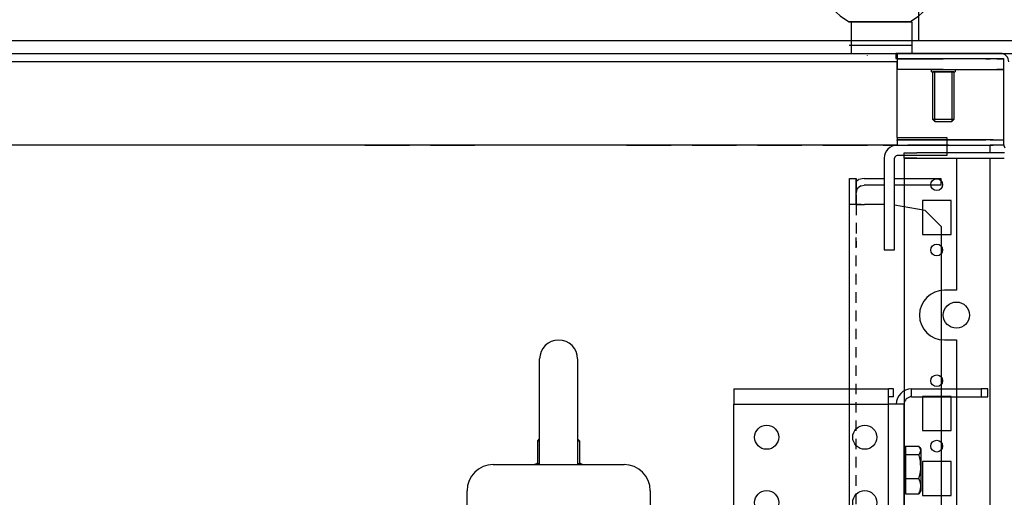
# Model space of a CAD drawing. Header units: inches. Extents: x 481 to 6166, y 980 to 4930.
# Tile 94 of 99: x 5498 to 5875, y 3417 to 3600. Entities that reach past the tile are written whole.
import ezdxf

# ---------------------------------------------------------------- set-up
doc = ezdxf.new("R2010")
doc.units = ezdxf.units.IN
doc.header["$MEASUREMENT"] = 0
doc.linetypes.add('VERDECKT', pattern=[7, 4, -3])
doc.layers.add('PWR_0350HP', color=7, linetype='Continuous')
doc.styles.get("Standard").update_dxf_attribs({"font": 'ARIALN.TTF'})
doc.dimstyles.get("Standard").update_dxf_attribs({"dimtxt": 25, "dimasz": 20, "dimexe": 5, "dimexo": 5, "dimgap": 10, "dimtad": 0, "dimtih": 1, "dimtoh": 1, "dimzin": 0, "dimdsep": 46, "dimtxsty": 'Standard', "dimcen": 10, "dimadec": 0, "dimazin": 0, "dimtfac": 1, "dimtofl": 0, "dimtmove": 0, "dimatfit": 3, "dimfxl": 1, "dimtolj": 1, "dimtzin": 0, "dimarcsym": 0})

# ---------------------------------------------------------------- blocks, each defined once
blk = doc.blocks.new('SUBPANEL_SIDE')
for p, q in [((18.25, 955.75), (37.25, 955.75)), ((18.25, 955.75), (18.25, 952.75)), ((37.25, 955.75), (37.25, 948.75)), ((18.25, 952.75), (37.25, 952.75)), ((18.25, 948.75), (18.25, 948.75)), ((37.25, 948.75), (18.25, 948.75)), ((13.25, 947.75), (13.25, 912.75)), ((17.25, 912.75), (17.25, 947.75)), ((0, -940), (0, 940)), ((0, 940), (2.5, 940)), ((2.5, 940), (2.5, 938.93)), ((2.5, 935), (2.5, 940)), ((2.5, 938.93), (3.46, 939.57)), ((4.41, 937.26), (3.41, 936.59)), ((5.6, 940), (3.46, 939.57)), ((4.41, 937.26), (5.6, 937.5)), ((5.6, 940), (13.25, 940)), ((13.25, 937.5), (5.6, 937.5)), ((17.25, 940), (35, 940)), ((35, 937.5), (17.25, 937.5)), ((35, 937.5), (35, 940)), ((2.74, 935.59), (2.5, 934.4)), ((2.5, 930), (2.5, 935)), ((2.5, 933.75), (2.5, 930)), ((2.74, 935.59), (3.41, 936.59)), ((0.43, 930), (0, 930)), ((2.5, 930), (0, 930)), ((3.52, 930), (1.67, 930)), ((2.5, 930), (1.67, 930)), ((2.74, 930), (2.5, 930)), ((4.48, 930), (3.44, 930)), ((13.25, 930), (5.7, 930)), ((28.93, 927.72), (17.25, 929.78)), ((35, 921.65), (28.93, 927.72)), ((35, 921.65), (35, -925.25)), ((13.25, 912.75), (17.25, 912.75))]:
    blk.add_line(p, q)
at = {"linetype": 'VERDECKT'}
for p, q in [((2.5, 934.4), (2.5, 940)), ((2.5, 938.93), (2.5, 934.4)), ((1.67, 930), (0.43, 930)), ((2.5, 930), (2.5, 913.75)), ((2.74, 930), (3.44, 930)), ((3.52, 930), (5.7, 930)), ((4.48, 930), (5.7, 930)), ((2.5, -934.5), (2.5, 919))]:
    blk.add_line(p, q, dxfattribs=at)
for radius in [5, 1]:
    blk.add_arc((18.25, 947.75), radius, 90, 180)
blk = doc.blocks.new('ENCL_SIDE')
for p, q in [((213.95, 2110.98), (237.95, 2110.98)), ((214.34, 2110.98), (213.95, 2110.98)), ((214.41, 2110.98), (214.34, 2110.98)), ((214.54, 2110.98), (214.41, 2110.98)), ((214.72, 2110.98), (214.54, 2110.98)), ((214.72, 2110.98), (214.72, 2098.87)), ((214.95, 2110.98), (214.72, 2110.98)), ((215.31, 2110.98), (214.95, 2110.98)), ((215.71, 2110.98), (215.31, 2110.98)), ((216.19, 2110.98), (215.71, 2110.98)), ((216.69, 2110.98), (216.19, 2110.98)), ((217.42, 2110.98), (216.69, 2110.98)), ((218.18, 2110.98), (217.42, 2110.98)), ((219.06, 2110.98), (218.18, 2110.98)), ((219.95, 2110.98), (219.06, 2110.98)), ((221.33, 2110.98), (219.95, 2110.98)), ((222.71, 2110.98), (221.33, 2110.98)), ((224.33, 2110.98), (222.71, 2110.98)), ((225.95, 2110.98), (224.33, 2110.98)), ((227.16, 2110.98), (225.95, 2110.98)), ((228.37, 2110.98), (227.16, 2110.98)), ((229.17, 2110.98), (228.37, 2110.98)), ((229.96, 2110.98), (229.17, 2110.98)), ((231.27, 2110.98), (229.96, 2110.98)), ((232.57, 2110.98), (231.27, 2110.98)), ((233.5, 2110.98), (232.57, 2110.98)), ((234.41, 2110.98), (233.5, 2110.98)), ((235.03, 2110.98), (234.41, 2110.98)), ((235.62, 2110.98), (235.03, 2110.98)), ((236.13, 2110.98), (235.62, 2110.98)), ((236.6, 2110.98), (236.13, 2110.98)), ((236.9, 2110.98), (236.6, 2110.98)), ((237.16, 2110.98), (236.9, 2110.98)), ((237.36, 2110.98), (237.16, 2110.98)), ((237.19, 2110.98), (237.56, 2110.98)), ((237.5, 2110.98), (237.36, 2110.98)), ((237.56, 2110.98), (237.5, 2110.98)), ((237.95, 2110.98), (237.95, 2098.87)), ((-212.05, 2103.75), (213.95, 2103.75)), ((-2.27, 2103.75), (2.17, 2103.75)), ((196.95, 2103.75), (202.95, 2103.75)), ((237.95, 2103.75), (276.45, 2103.75)), ((237.95, 2103.75), (275.45, 2103.75)), ((237.95, 2101.87), (213.95, 2101.87)), ((-276.55, 2098.87), (276.45, 2098.87)), ((221.02, 2097.98), (221.02, 2098.1)), ((271.86, 2098.87), (231.86, 2098.87)), ((231.86, 2098.87), (231.86, 2096.87)), ((231.86, 2096.87), (272.95, 2096.87)), ((232.35, 2098.87), (232.35, 2096.9)), ((232.35, 2096.9), (232.35, 2095.75)), ((232.35, 2096.9), (232.35, 2096.75)), ((266.25, 2096.75), (232.35, 2096.75)), ((232.35, 2096.75), (232.35, 2092.75)), ((232.35, 2096.75), (249.95, 2096.75)), ((252.17, 2096.75), (247.73, 2096.75)), ((267.33, 2096.75), (249.95, 2096.75)), ((266.25, 2096.75), (267.86, 2096.75)), ((268.28, 2096.75), (267.33, 2096.75)), ((272.45, 2096.75), (267.86, 2096.75)), ((272.95, 2096.75), (268.28, 2096.75)), ((270.45, 2096.75), (272.95, 2096.75)), ((271.95, 2096.76), (271.95, 2096.76)), ((272.06, 2096.76), (272.06, 2096.76)), ((272.95, 2096.87), (272.95, 2064.44)), ((272.95, 2096.75), (272.95, 2092.75)), ((-232.45, 2095.75), (232.35, 2095.75)), ((232.35, 2066.75), (232.35, 2095.75)), ((249.95, 2092.75), (232.35, 2092.75)), ((245.45, 2092.75), (254.45, 2092.75)), ((245.45, 2091.75), (245.45, 2092.75)), ((247.73, 2092.75), (252.17, 2092.75)), ((249.35, 2092.75), (250.55, 2092.75)), ((249.95, 2092.75), (267.33, 2092.75)), ((254.45, 2092.75), (254.45, 2091.75)), ((267.33, 2092.75), (268.28, 2092.75)), ((268.28, 2092.75), (272.95, 2092.75)), ((272.85, 2092.75), (270.45, 2092.75)), ((245.45, 2091.75), (254.45, 2091.75)), ((253.95, 2091.75), (245.95, 2091.75)), ((245.95, 2073.52), (245.95, 2091.75)), ((246.72, 2072.75), (246.72, 2091.75)), ((253.18, 2091.75), (246.72, 2091.75)), ((253.18, 2091.75), (253.18, 2072.75)), ((253.95, 2091.75), (253.95, 2073.52)), ((253.95, 2073.52), (245.95, 2073.52)), ((246.72, 2072.75), (245.95, 2073.52)), ((253.95, 2073.52), (253.18, 2072.75)), ((246.72, 2072.75), (253.18, 2072.75)), ((232.35, 2066.75), (232.35, 2065.6)), ((232.35, 2065.6), (232.35, 2065.75)), ((232.35, 2065.75), (266.25, 2065.75)), ((245.95, 2065.75), (232.35, 2065.75)), ((236.45, 2065.81), (236.45, 2065.75)), ((251.95, 2065.75), (236.45, 2065.75)), ((268.95, 2065.75), (251.95, 2065.75)), ((267.86, 2065.75), (266.25, 2065.75)), ((267.86, 2065.75), (272.95, 2065.75)), ((272.95, 2066.44), (272.95, 2066.44)), ((232.35, 2063.75), (-232.45, 2063.75)), ((-96.05, 2063.75), (-104.05, 2063.75)), ((-97.8, 2063.75), (-102.3, 2063.75)), ((-79.05, 2063.75), (-96.05, 2063.75)), ((-81.05, 2063.75), (-94.05, 2063.75)), ((-71.05, 2063.75), (-79.05, 2063.75)), ((-72.8, 2063.75), (-77.3, 2063.75)), ((-54.05, 2063.75), (-71.05, 2063.75)), ((-56.05, 2063.75), (-69.05, 2063.75)), ((-46.05, 2063.75), (-54.05, 2063.75)), ((-47.8, 2063.75), (-52.3, 2063.75)), ((-29.05, 2063.75), (-46.05, 2063.75)), ((-31.05, 2063.75), (-44.05, 2063.75)), ((-21.05, 2063.75), (-29.05, 2063.75)), ((-22.8, 2063.75), (-27.3, 2063.75)), ((-4.05, 2063.75), (-21.05, 2063.75)), ((-6.05, 2063.75), (-19.05, 2063.75)), ((3.95, 2063.75), (-4.05, 2063.75)), ((2.2, 2063.75), (-2.3, 2063.75)), ((20.95, 2063.75), (3.95, 2063.75)), ((18.95, 2063.75), (5.95, 2063.75)), ((28.95, 2063.75), (20.95, 2063.75)), ((27.2, 2063.75), (22.7, 2063.75)), ((28.95, 2063.75), (45.95, 2063.75)), ((43.95, 2063.75), (30.95, 2063.75)), ((53.95, 2063.75), (45.95, 2063.75)), ((52.2, 2063.75), (47.7, 2063.75)), ((53.95, 2063.75), (70.95, 2063.75)), ((68.95, 2063.75), (55.95, 2063.75)), ((78.95, 2063.75), (70.95, 2063.75)), ((77.2, 2063.75), (72.7, 2063.75)), ((95.95, 2063.75), (78.95, 2063.75)), ((93.95, 2063.75), (80.95, 2063.75)), ((103.95, 2063.75), (95.95, 2063.75)), ((102.2, 2063.75), (97.7, 2063.75)), ((120.95, 2063.75), (103.95, 2063.75)), ((118.95, 2063.75), (105.95, 2063.75)), ((128.95, 2063.75), (120.95, 2063.75)), ((127.2, 2063.75), (122.7, 2063.75)), ((128.95, 2063.75), (145.95, 2063.75)), ((143.95, 2063.75), (130.95, 2063.75)), ((153.95, 2063.75), (145.95, 2063.75)), ((152.2, 2063.75), (147.7, 2063.75)), ((153.95, 2063.75), (170.95, 2063.75)), ((168.95, 2063.75), (155.95, 2063.75)), ((187.45, 2063.75), (170.95, 2063.75)), ((177.2, 2063.75), (172.7, 2063.75)), ((178.95, 2063.75), (195.95, 2063.75)), ((193.95, 2063.75), (180.95, 2063.75)), ((202.2, 2063.75), (197.7, 2063.75)), ((203.95, 2063.75), (220.95, 2063.75)), ((218.95, 2063.75), (205.95, 2063.75)), ((227.2, 2063.75), (222.7, 2063.75)), ((226.95, 2063.75), (245.95, 2063.75)), ((232.35, 2065.6), (232.35, 2064.63)), ((232.35, 2064.63), (232.35, 2063.98)), ((232.35, 2063.75), (232.35, 2063.98)), ((232.35, 2063.75), (266.25, 2063.75)), ((251.95, 2063.75), (236.45, 2063.75)), ((251.95, 2063.75), (268.95, 2063.75)), ((266.25, 2063.75), (267.86, 2063.75)), ((267.81, 2060.75), (267.81, 2063.75)), ((273.05, 2063.75), (267.86, 2063.75)), ((272.95, 2064.44), (273.08, 2063.58)), ((273.08, 2063.58), (273.44, 2062.79)), ((234.95, 2058.76), (234.95, 2060.76)), ((234.95, 2060.76), (239.79, 2060.76)), ((239.79, 2058.76), (234.95, 2058.76)), ((234.95, 2058.75), (234.95, 168.75)), ((234.95, 2058.75), (254.95, 2058.75)), ((273.27, 2060.76), (239.79, 2060.76)), ((239.79, 2058.76), (273.27, 2058.76)), ((252.95, 2060.76), (241.95, 2060.76)), ((241.95, 2058.76), (252.95, 2058.76)), ((249.7, 2060.76), (245.2, 2060.76)), ((245.2, 2058.76), (249.7, 2058.76)), ((254.95, 2058.75), (254.95, 2008.25)), ((269.25, 2060.76), (255.95, 2060.76)), ((273.27, 2060.76), (255.95, 2060.76)), ((267.81, 168.75), (267.81, 2058.75)), ((273.37, 2060.76), (273.27, 2060.76)), ((234.95, 2050.9), (234.95, 2046.4)), ((234.95, 2042.75), (234.95, 2029.75)), ((252.95, 2042.65), (241.95, 2042.65)), ((241.95, 2042.65), (241.95, 2029.65)), ((252.95, 2029.65), (252.95, 2042.65)), ((241.95, 2029.65), (252.95, 2029.65)), ((234.95, 2026), (234.95, 2021.5)), ((234.95, 2017.75), (234.95, 2004.75)), ((254.95, 2008.25), (250.35, 2008.25)), ((234.95, 2001), (234.95, 1996.5)), ((234.95, 1992.75), (234.95, 1979.75)), ((250.35, 1989.25), (254.95, 1989.25)), ((254.95, 1989.25), (254.95, 1208.25)), ((234.95, 1976), (234.95, 1971.5)), ((234.95, 1967.75), (234.95, 1954.75)), ((252.95, 1967.65), (241.95, 1967.65)), ((241.95, 1967.65), (241.95, 1954.65)), ((252.95, 1954.65), (252.95, 1967.65)), ((241.95, 1954.65), (252.95, 1954.65)), ((234.95, 1951), (234.95, 1946.5)), ((234.95, 1942.75), (234.95, 1929.75)), ((252.95, 1942.75), (241.95, 1942.75)), ((241.95, 1942.75), (241.95, 1929.75)), ((252.95, 1929.75), (252.95, 1942.75)), ((241.95, 1929.75), (252.95, 1929.75))]:
    blk.add_line(p, q)
for centre, radius in [((247.45, 2048.65), 2.25), ((247.45, 2023.65), 2.25), ((254.95, 1998.75), 5), ((247.45, 1973.65), 2.25), ((247.45, 1948.65), 2.25)]:
    blk.add_circle(centre, radius)
for centre, radius, start, end in [((225.57, 2131.98), 24, 298.955, 241.0451), ((271.65, 2095.58), 3.3, 0.0014, 86.3296), ((250.35, 1998.75), 9.5, 90, 270)]:
    blk.add_arc(centre, radius, start, end)
blk = doc.blocks.new('FRAME F_SIDE')
at = {"color": 7, "linetype": 'Continuous'}
for p, q in [((113.85, 1350.15), (113.85, 1390.55)), ((128.35, 1390.55), (128.35, 1350.15)), ((188.1, 1379.1), (247.2, 1379.1)), ((188.1, 1379.1), (188.1, 1373.2)), ((247.2, 1373.2), (247.2, 1379.1)), ((249.1, 1379.1), (247.2, 1379.1)), ((249.1, 1376.1), (249.1, 1379.1)), ((256, 1376.1), (256, 1379.1)), ((256, 1379.1), (282.6, 1379.1)), ((282.6, 1379.1), (282.6, 1376.1)), ((285.1, 1379.1), (282.6, 1379.1)), ((285.1, 1376.1), (285.1, 1379.1)), ((249.1, 1376.1), (247.2, 1376.1)), ((256, 1376.1), (282.6, 1376.1)), ((282.6, 1376.1), (285.1, 1376.1)), ((188.1, 1373.2), (247.2, 1373.2)), ((188.1, 1323), (188.1, 1373.2)), ((247.2, 1323), (247.2, 1373.2)), ((253.1, 1373.2), (247.2, 1373.2)), ((253.1, 1323), (253.1, 1373.2)), ((113.1, 1359.2), (113.85, 1359.95)), ((113.1, 1350.6), (113.1, 1359.2)), ((113.1, 1359.2), (113.85, 1359.2)), ((128.35, 1359.95), (129.1, 1359.2)), ((128.35, 1359.2), (129.1, 1359.2)), ((129.1, 1359.2), (129.1, 1350.6)), ((253.1, 1356.1), (253.7, 1356.1)), ((253.7, 1357.21), (258.79, 1357.21)), ((253.7, 1357.21), (253.7, 1355.6)), ((253.7, 1355.6), (253.7, 1353.99)), ((259.18, 1356.65), (259.5, 1356.1)), ((259.5, 1356.1), (259.5, 1355.6)), ((259.5, 1355.6), (259.5, 1349.43)), ((253.7, 1353.99), (258.79, 1353.99)), ((253.7, 1353.99), (253.7, 1349.43)), ((96.1, 1350.15), (146.1, 1350.15)), ((111.68, 1350.15), (112.76, 1350.54)), ((112.76, 1350.54), (113.85, 1350.54)), ((113.1, 1350.6), (113.85, 1350.6)), ((128.35, 1350.6), (129.1, 1350.6)), ((128.35, 1350.54), (129.44, 1350.54)), ((129.44, 1350.54), (130.52, 1350.15)), ((253.7, 1349.43), (253.7, 1344.88)), ((259.5, 1349.43), (259.5, 1341.93)), ((253.7, 1344.88), (258.79, 1344.88)), ((253.7, 1344.88), (253.7, 1341.93)), ((86.1, 1329.1), (86.1, 1340.15)), ((156.1, 1340.15), (156.1, 1329.1)), ((253.7, 1340.1), (253.1, 1340.1)), ((253.7, 1341.93), (253.7, 1338.99)), ((259.17, 1339.56), (258.79, 1338.99)), ((259.5, 1340.1), (259.18, 1339.55)), ((259.5, 1341.93), (259.5, 1340.1)), ((253.7, 1338.99), (258.79, 1338.99))]:
    blk.add_line(p, q, dxfattribs=at)
for centre in [(200.6, 1360.6), (238.1, 1360.6), (200.6, 1335.6), (238.1, 1335.6)]:
    blk.add_circle(centre, 4.6, dxfattribs=at)
for centre, radius, start, end in [((121.1, 1390.55), 7.25, 0, 180), ((256, 1373.2), 5.9, 90, 180), ((256, 1373.2), 2.9, 90, 180), ((96.1, 1340.15), 10, 90, 180), ((113.1, 1349.6), 1, 90, 109.6538), ((129.1, 1349.6), 1, 70.3462, 90), ((146.1, 1340.15), 10, 0, 90)]:
    blk.add_arc(centre, radius, start, end, dxfattribs=at)
for points, knots in [([(259.5, 1355.6), (259.5, 1355.64), (259.49, 1355.92), (259.34, 1356.47), (258.97, 1356.96), (258.79, 1357.21)], [0, 0, 0, 0, 0.070084, 0.53078, 1, 1, 1, 1]), ([(258.79, 1353.99), (258.99, 1354.25), (259.39, 1354.78), (259.46, 1355.32), (259.5, 1355.6)], [0, 0, 0, 0, 0.4954529, 1, 1, 1, 1]), ([(259.5, 1349.43), (259.41, 1350.68), (259.29, 1352.22), (258.87, 1353.71), (258.79, 1353.99)], [0, 0, 0, 0, 0.811306, 1, 1, 1, 1]), ([(258.79, 1344.88), (259.08, 1346.06), (259.46, 1347.56), (259.49, 1349.1), (259.5, 1349.43)], [0, 0, 0, 0, 0.785621, 1, 1, 1, 1]), ([(259.5, 1341.93), (259.5, 1342), (259.49, 1342.53), (259.34, 1343.53), (258.97, 1344.43), (258.79, 1344.88)], [0, 0, 0, 0, 0.0700711, 0.5307764, 1, 1, 1, 1]), ([(258.79, 1338.99), (258.99, 1339.47), (259.39, 1340.43), (259.46, 1341.43), (259.5, 1341.93)], [0, 0, 0, 0, 0.4954594, 1, 1, 1, 1])]:
    blk.add_open_spline(points, degree=3, knots=knots, dxfattribs=at)
blk = doc.blocks.new('TOP_FAN_SIDE')
at = {"linetype": 'Continuous'}
blk.add_line((239.71, 0), (239.71, 282.7), dxfattribs=at)
blk.add_line((-239.71, 0), (239.71, 0))
blk = doc.blocks.new('*D145')
at = {"color": 0, "linetype": 'Continuous', "lineweight": -2, "transparency": 16777216}
for p, q in [((5847.12, 3874.67), (6056.29, 3874.67)), ((6051.29, 3854.67), (6051.29, 2972.71)), ((6051.29, 1505.47), (6051.29, 2920.67)), ((5889.46, 1485.47), (6056.29, 1485.47))]:
    blk.add_line(p, q, dxfattribs=at)
at = {"color": 0, "linetype": 'Continuous', "transparency": 16777216}
for points in [[(6047.96, 3854.67), (6054.63, 3854.67), (6051.29, 3874.67)], [(6047.96, 1505.47), (6054.63, 1505.47), (6051.29, 1485.47)]]:
    blk.add_solid(points, dxfattribs=at)
at = {"layer": 'DEFPOINTS', "color": 0, "linetype": 'Continuous', "transparency": 16777216}
for p in [(5842.12, 3874.67), (6051.29, 3874.67), (5884.46, 1485.47)]:
    blk.add_point(p, dxfattribs=at)
at = {"color": 0, "linetype": 'Continuous', "transparency": 16777216, "insert": (6051.29, 2946.69), "char_height": 25, "attachment_point": 5}
blk.add_mtext('\\A1;2389.20 [94.1"]', dxfattribs=at)
blk = doc.blocks.new('*D146')
at = {"color": 0, "linetype": 'Continuous', "lineweight": -2, "transparency": 16777216}
for p, q in [((5301.41, 3589.91), (5301.41, 3999.04)), ((5901.41, 3574.03), (5901.41, 3999.04)), ((5321.41, 3994.04), (5505.11, 3994.04)), ((5881.41, 3994.04), (5699.7, 3994.04))]:
    blk.add_line(p, q, dxfattribs=at)
at = {"color": 0, "linetype": 'Continuous', "transparency": 16777216}
for points in [[(5321.41, 3997.38), (5321.41, 3990.71), (5301.41, 3994.04)], [(5881.41, 3997.38), (5881.41, 3990.71), (5901.41, 3994.04)]]:
    blk.add_solid(points, dxfattribs=at)
at = {"layer": 'DEFPOINTS', "color": 0, "linetype": 'Continuous', "transparency": 16777216}
for p in [(5301.41, 3994.04), (5301.41, 3584.91), (5901.41, 3569.03)]:
    blk.add_point(p, dxfattribs=at)
at = {"color": 0, "linetype": 'Continuous', "transparency": 16777216, "insert": (5602.41, 3994.04), "char_height": 25, "attachment_point": 5}
blk.add_mtext('\\A1;600.00 [23.6"]', dxfattribs=at)

msp = doc.modelspace()

# ---------------------------------------------------------------- block references
for name, p in [('TOP_FAN_SIDE', (5602.406, 3591.97)), ('ENCL_SIDE', (5601.457, 1488.22)), ('SUBPANEL_SIDE', (5815.557, 2599.22))]:
    msp.add_blockref(name, p)
at = {"layer": 'PWR_0350HP'}
msp.add_blockref('FRAME F_SIDE', (5583.306, 2079.657), dxfattribs=at)

# ---------------------------------------------------------------- dimensions: what is measured, and where the dimension line sits
at = {"linetype": 'Continuous'}
for base, p1, p2, angle, picture, middle in [((5301.406, 3994.043), (5901.406, 3569.034), (5301.406, 3584.914), 180, '*D146', (5602.406, 3994.043)), ((6051.292, 3874.672), (5884.457, 1485.47), (5842.119, 3874.672), 90, '*D145', (6051.292, 2946.689))]:
    dim = msp.add_linear_dim(base=base, p1=p1, p2=p2, angle=angle, dimstyle='Standard', dxfattribs=at)
    dim.commit()
    dim.dimension.update_dxf_attribs({"geometry": picture, "text_midpoint": middle, "dimtype": 160})

doc.saveas('drawing.dxf')
